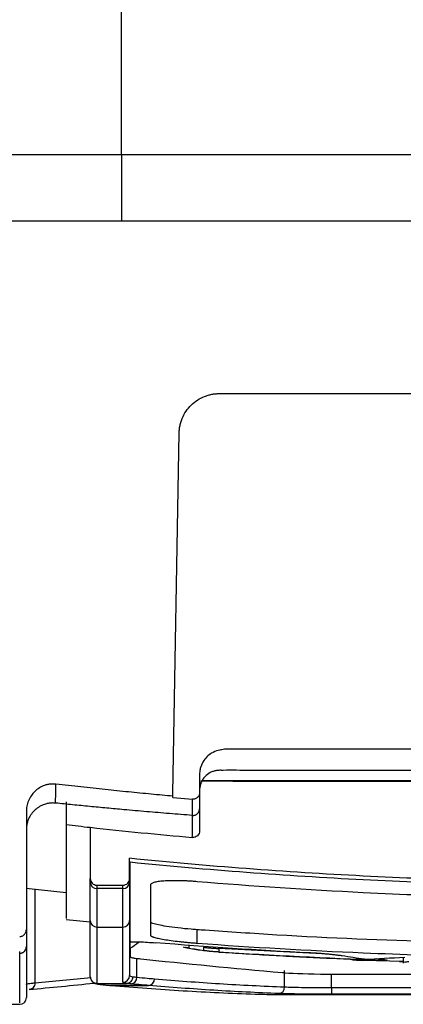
# Model space of a CAD drawing. Header units: millimetres. Extents: x -1111 to 1147, y -743 to 1146.
# Tile 157 of 203: x 211 to 240, y 670 to 744. Entities that reach past the tile are written whole.
import ezdxf

# ---------------------------------------------------------------- set-up
doc = ezdxf.new("R2010")
doc.units = ezdxf.units.MM

msp = doc.modelspace()

# ---------------------------------------------------------------- linework, layer by layer
at = {"color": 7, "linetype": 'Continuous', "lineweight": 25}
for p, q in [((226.445, 716.211), (283.101, 716.211)), ((222.973, 686.211), (223.445, 713.263)), ((284.483, 687.14), (225.063, 687.14)), ((284.374, 687.167), (225.17, 687.167)), ((227.473, 687.163), (227.473, 687.141)), ((227.473, 687.141), (282.073, 687.141)), ((281.073, 687.165), (228.473, 687.165)), ((222.973, 686.015), (222.973, 686.211)), ((222.973, 685.91), (224.432, 685.782)), ((211.973, 684.851), (211.973, 676.011)), ((216.773, 683.679), (216.773, 679.847)), ((219.723, 679.847), (219.723, 681.355)), ((219.723, 681.081), (219.773, 681.081)), ((211.957, 679.119), (214.968, 678.8)), ((217.273, 679.339), (219.223, 679.339)), ((219.223, 679.081), (217.273, 679.081)), ((214.966, 676.773), (216.773, 676.595)), ((217.273, 676.2), (219.223, 676.2)), ((224.782, 674.991), (224.782, 675.997)), ((219.773, 675.07), (219.773, 675.072)), ((211.973, 674.871), (211.973, 670.905)), ((224.167, 674.86), (224.167, 674.614)), ((225.301, 674.434), (225.301, 674.68)), ((226.407, 674.592), (226.409, 674.327)), ((220.266, 673.851), (220.477, 673.833)), ((220.266, 672.435), (220.266, 673.851)), ((238.838, 673.729), (238.132, 673.826)), ((239.978, 673.624), (240.262, 673.616)), ((240.262, 673.939), (240.262, 673.479)), ((231.356, 671.709), (231.356, 672.929)), ((217.274, 671.973), (219.5, 671.973)), ((217.834, 671.858), (218.28, 671.82)), ((218.323, 671.818), (218.281, 671.819)), ((218.323, 671.818), (221.152, 671.818)), ((218.323, 671.818), (218.323, 671.818)), ((221.152, 671.818), (218.323, 671.818)), ((219.5, 671.973), (219.5, 671.973)), ((221.152, 671.818), (221.152, 671.818)), ((234.864, 671.662), (234.864, 671.161)), ((234.864, 671.662), (274.683, 671.662)), ((231.581, 671.142), (277.961, 671.142)), ((231.581, 671.142), (277.96, 671.142)), ((274.683, 671.161), (234.864, 671.161)), ((208.273, 670.405), (211.473, 670.405))]:
    msp.add_line(p, q, dxfattribs=at)
at = {"color": 250, "linetype": 'Continuous', "lineweight": 25}
for p, q in [((212.616, 679.049), (212.616, 672.018)), ((234.183, 674.195), (226.407, 674.592)), ((240.262, 673.618), (237.259, 673.68)), ((238.223, 673.83), (238.952, 673.73)), ((234.864, 671.662), (234.864, 672.676)), ((218.323, 671.818), (218.28, 671.819))]:
    msp.add_line(p, q, dxfattribs=at)
at = {"color": 7, "linetype": 'Continuous', "lineweight": 25, "flags": 128}
for points in [[(219.723, 681.086), (219.729, 681.086), (219.736, 681.085), (219.742, 681.085), (219.748, 681.084), (219.754, 681.083), (219.761, 681.083), (219.767, 681.082), (219.773, 681.081)], [(216.839, 672.226), (216.839, 672.226), (216.839, 672.226), (216.839, 672.226), (217.009, 672.043), (217.138, 671.975), (217.349, 671.918), (217.855, 671.861)]]:
    msp.add_lwpolyline(points, dxfattribs=at)
at = {"color": 7, "linetype": 'Continuous', "lineweight": 25}
for centre, radius, start, end in [((228.223, 452.977), 234.188, 89.93884, 90.18349), ((217.27, 679.578), 0.496, 180.41324, 270.40736), ((219.227, 679.578), 0.496, 269.59264, 359.58676), ((217.271, 676.698), 0.498, 180.2552, 270.25294), ((219.225, 676.698), 0.498, 269.74706, 359.7448), ((219.223, 672.56), 0.5, 269.95405, 359.95398), ((219.781, 672.417), 0.485, 276.11516, 2.0488), ((221.101, 672.3), 0.484, 276.00549, 2.16871), ((221.101, 672.299), 0.484, 275.96554, 2.21219), ((230.88, 671.684), 0.476, 275.14372, 3.08556), ((211.473, 670.905), 0.5, 270, 0)]:
    msp.add_arc(centre, radius, start, end, dxfattribs=at)
at = {"color": 250, "linetype": 'Continuous', "lineweight": 25}
msp.add_arc((217.273, 672.472), 0.499, 209.49503, 270.12427, dxfattribs=at)
msp.add_ellipse((186.993, 1520.405), major_axis=(-0.785, 849.5), ratio=0.57735, start_param=3.192259, end_param=3.200865, dxfattribs=at)
at = {"color": 7, "linetype": 'Continuous', "lineweight": 25}
msp.add_ellipse((186.56, 1520.405), major_axis=(-0.785, 850), ratio=0.57701, start_param=3.192257, end_param=3.202176, dxfattribs=at)
for points in [[(219.102, 734.135), (219.102, 753.914), (219.102, 774.289), (219.102, 795.135)], [(219.102, 734.135), (219.102, 732.464), (219.102, 730.797), (219.102, 729.135)], [(214.164, 685.495), (214.173, 685.899), (214.181, 686.373), (214.19, 686.916)], [(222.973, 685.91), (222.973, 685.945), (222.973, 685.98), (222.973, 686.015)], [(224.435, 684.576), (224.434, 684.92), (224.433, 685.322), (224.432, 685.782)], [(224.973, 685.249), (224.973, 684.54), (224.973, 683.939), (224.973, 683.418)], [(214.973, 683.883), (215.573, 683.813), (216.173, 683.745), (216.773, 683.679)], [(216.773, 683.679), (219.322, 683.397), (221.875, 683.144), (224.429, 682.919)], [(219.773, 681.081), (225.587, 680.497), (237.244, 679.62), (254.773, 679.181), (272.302, 679.62), (283.959, 680.497), (289.773, 681.081)], [(216.773, 679.574), (216.773, 679.664), (216.773, 679.755), (216.773, 679.847)], [(216.773, 676.696), (216.773, 677.543), (216.773, 678.501), (216.773, 679.574)], [(219.723, 679.847), (219.723, 679.755), (219.723, 679.664), (219.723, 679.574)], [(219.723, 679.574), (219.723, 678.501), (219.723, 677.543), (219.723, 676.696)], [(217.273, 679.081), (217.273, 678.007), (217.273, 677.048), (217.273, 676.2)], [(219.223, 676.2), (219.223, 677.048), (219.223, 678.007), (219.223, 679.081)], [(221.282, 679.35), (221.282, 677.802), (221.282, 676.547), (221.282, 675.587)], [(216.773, 672.474), (216.773, 673.297), (216.773, 674.68), (216.773, 676.696)], [(219.723, 676.696), (219.723, 674.748), (219.723, 673.391), (219.723, 672.559)], [(217.273, 676.2), (217.273, 674.183), (217.273, 672.799), (217.273, 671.975)], [(219.223, 672.06), (219.223, 672.892), (219.223, 674.251), (219.223, 676.2)], [(219.773, 675.175), (219.773, 675.14), (219.773, 675.106), (219.773, 675.073)], [(219.773, 674.612), (219.773, 674.758), (219.773, 674.91), (219.773, 675.07)], [(233.21, 674.26), (229.36, 674.459), (225.512, 674.713), (221.669, 675.019)], [(224.027, 674.62), (223.851, 674.648), (223.755, 674.675), (223.755, 674.695)], [(225.161, 674.44), (224.783, 674.498), (224.405, 674.558), (224.027, 674.62)], [(226.391, 674.319), (226.391, 674.319), (226.392, 674.319), (226.393, 674.32)], [(238.544, 673.701), (234.491, 673.851), (230.441, 674.057), (226.393, 674.32)], [(237.343, 673.783), (236.785, 673.865), (236.226, 673.95), (235.667, 674.038)], [(237.343, 673.783), (238.351, 673.83), (239.358, 673.883), (240.365, 673.945)], [(238.542, 673.7), (238.543, 673.7), (238.543, 673.7), (238.544, 673.701)], [(238.838, 673.729), (238.879, 673.724), (238.901, 673.72), (238.901, 673.715)], [(219.5, 671.973), (219.315, 672.001), (219.223, 672.03), (219.223, 672.06)], [(219.723, 672.559), (219.723, 672.529), (219.805, 672.5), (219.969, 672.473)], [(219.969, 672.473), (220.05, 672.459), (220.149, 672.447), (220.266, 672.435)], [(211.973, 671.886), (211.973, 671.887), (211.973, 671.887), (211.973, 671.887)], [(212.616, 672.018), (212.616, 672.018), (212.616, 672.018), (212.616, 672.018)], [(219.833, 671.935), (219.701, 671.947), (219.59, 671.96), (219.5, 671.973)]]:
    msp.add_open_spline(points, degree=3, dxfattribs=at)
for points, knots in [([(134.436, 734.135), (136.061, 734.134), (139.204, 734.134), (143.759, 734.132), (147.99, 734.132), (151.893, 734.134), (158.069, 734.136), (166.312, 734.132), (176.936, 734.136), (187.365, 734.133), (196.779, 734.135), (204.976, 734.134), (212.039, 734.134), (216.748, 734.135), (219.102, 734.135)], [0, 0, 0, 0, 0.057667, 0.11156, 0.161618, 0.207784, 0.250004, 0.380674, 0.499999, 0.626445, 0.749996, 0.833292, 0.916659, 1, 1, 1, 1]), ([(219.102, 734.135), (220.514, 734.135), (223.34, 734.134), (227.578, 734.134), (231.817, 734.134), (236.053, 734.134), (242.367, 734.135), (250.839, 734.133), (261.268, 734.136), (271.892, 734.132), (280.991, 734.136), (289.072, 734.132), (296.119, 734.133), (301.119, 734.134), (303.768, 734.135)], [0, 0, 0, 0, 0.049996, 0.100015, 0.150037, 0.20004, 0.250004, 0.373555, 0.500001, 0.619326, 0.749997, 0.822558, 0.905981, 1, 1, 1, 1]), ([(219.102, 729.135), (217.41, 729.135), (214.138, 729.135), (209.4, 729.135), (205.004, 729.135), (199.044, 729.135), (191.603, 729.135), (182.504, 729.135), (173.47, 729.135), (165.472, 729.135), (158.457, 729.135), (152.376, 729.135), (148.21, 729.135), (146.069, 729.135)], [0, 0, 0, 0, 0.0694882, 0.1343179, 0.1944892, 0.2500027, 0.3789703, 0.5000004, 0.623658, 0.7499959, 0.8286478, 0.9119819, 1, 1, 1, 1]), ([(291.342, 729.135), (290.061, 729.135), (287.538, 729.135), (283.811, 729.135), (280.202, 729.135), (276.711, 729.135), (271.388, 729.135), (264.245, 729.135), (255.31, 729.135), (246.303, 729.135), (237.485, 729.135), (228.354, 729.135), (222.331, 729.135), (219.102, 729.135)], [0, 0, 0, 0, 0.053269, 0.104904, 0.154905, 0.203271, 0.250005, 0.376063, 0.5, 0.621001, 0.749998, 0.865998, 1, 1, 1, 1]), ([(223.445, 713.263), (223.447, 713.317), (223.45, 713.424), (223.466, 713.583), (223.49, 713.741), (223.522, 713.897), (223.563, 714.051), (223.612, 714.203), (223.722, 714.491), (223.936, 714.896), (224.326, 715.363), (224.799, 715.745), (225.246, 715.973), (225.615, 716.099), (225.887, 716.163), (226.164, 716.204), (226.351, 716.208), (226.445, 716.211)], [0, 0, 0, 0, 0.035387, 0.070515, 0.105476, 0.140362, 0.175265, 0.21028, 0.245496, 0.376974, 0.507436, 0.636584, 0.764712, 0.823941, 0.882523, 0.941021, 1, 1, 1, 1]), ([(284.573, 686.282), (284.572, 686.383), (284.572, 686.576), (284.572, 686.857), (284.572, 687.116), (284.572, 687.355), (284.572, 687.573), (284.574, 687.771), (284.553, 687.947), (284.521, 688.101), (284.445, 688.36), (284.277, 688.699), (283.951, 689.063), (283.536, 689.338), (283.172, 689.458), (282.879, 689.513), (282.65, 689.54), (282.31, 689.535), (281.86, 689.537), (281.3, 689.536), (280.629, 689.537), (279.849, 689.536), (278.626, 689.536), (277.061, 689.536), (275.255, 689.536), (273.639, 689.536), (272.215, 689.536), (269.819, 689.536), (266.498, 689.536), (262.296, 689.535), (258.42, 689.535), (254.517, 689.535), (250.531, 689.535), (246.41, 689.536), (242.454, 689.536), (239.184, 689.536), (236.554, 689.536), (234.52, 689.536), (232.515, 689.536), (230.893, 689.536), (229.68, 689.537), (228.902, 689.537), (228.233, 689.537), (227.673, 689.537), (227.224, 689.536), (226.883, 689.539), (226.653, 689.51), (226.359, 689.453), (225.995, 689.33), (225.582, 689.051), (225.26, 688.684), (225.094, 688.343), (225.02, 688.081), (224.989, 687.924), (224.971, 687.747), (224.974, 687.551), (224.974, 687.337), (224.974, 687.103), (224.974, 686.851), (224.974, 686.581), (224.974, 686.394), (224.973, 686.298)], [0, 0, 0, 0, 0.004872, 0.00941, 0.013614, 0.017483, 0.021016, 0.024213, 0.027078, 0.029611, 0.031811, 0.040156, 0.047575, 0.054844, 0.063329, 0.065172, 0.068717, 0.073969, 0.080926, 0.089586, 0.099949, 0.112015, 0.125785, 0.156647, 0.184561, 0.209528, 0.231548, 0.25062, 0.320608, 0.385549, 0.445443, 0.50029, 0.566542, 0.630237, 0.691377, 0.74996, 0.781868, 0.81331, 0.844285, 0.874795, 0.888515, 0.900544, 0.910881, 0.919527, 0.926482, 0.931742, 0.935309, 0.937184, 0.945689, 0.952955, 0.960365, 0.968707, 0.970982, 0.973557, 0.976429, 0.979601, 0.983076, 0.986854, 0.990935, 0.995317, 1, 1, 1, 1]), ([(284.573, 685.038), (284.572, 685.238), (284.572, 685.572), (284.572, 685.994), (284.572, 686.271), (284.572, 686.438), (284.572, 686.573), (284.555, 686.706), (284.518, 686.869), (284.427, 687.132), (284.264, 687.398), (284.022, 687.628), (283.813, 687.767), (283.583, 687.871), (283.381, 687.925), (283.215, 687.948), (283.109, 687.954), (282.984, 687.953), (282.471, 687.954), (281.535, 687.953), (280.199, 687.953), (278.087, 687.953), (274.955, 687.953), (268.913, 687.953), (262.106, 687.953), (253.923, 687.953), (246.609, 687.953), (239.904, 687.953), (234.73, 687.953), (231.386, 687.954), (228.741, 687.953), (227.364, 687.955), (226.618, 687.954), (226.492, 687.955), (226.366, 687.952), (226.2, 687.933), (225.998, 687.884), (225.69, 687.753), (225.351, 687.499), (225.122, 687.141), (225.013, 686.826), (224.975, 686.606), (224.973, 686.428), (224.973, 686.261), (224.973, 685.815), (224.973, 685.409), (224.973, 685.075)], [0, 0, 0, 0, 0.009354, 0.015628, 0.019744, 0.022347, 0.02344, 0.026031, 0.028626, 0.031257, 0.039028, 0.042887, 0.046816, 0.050723, 0.054636, 0.056594, 0.058545, 0.059586, 0.062451, 0.082566, 0.103402, 0.124959, 0.18143, 0.249976, 0.407724, 0.500017, 0.632938, 0.75006, 0.813825, 0.87508, 0.906597, 0.937589, 0.939539, 0.941496, 0.943517, 0.945402, 0.949303, 0.953218, 0.960979, 0.968752, 0.97267, 0.976566, 0.979112, 0.981023, 0.984368, 1, 1, 1, 1]), ([(214.19, 686.916), (214.149, 686.92), (214.067, 686.928), (213.943, 686.929), (213.818, 686.923), (213.693, 686.909), (213.569, 686.887), (213.447, 686.856), (213.234, 686.789), (212.934, 686.645), (212.606, 686.387), (212.327, 686.057), (212.158, 685.746), (212.06, 685.469), (212.01, 685.265), (211.979, 685.059), (211.975, 684.92), (211.973, 684.851)], [0, 0, 0, 0, 0.035159, 0.07064, 0.106389, 0.142349, 0.178461, 0.214662, 0.250892, 0.370681, 0.500273, 0.612696, 0.749835, 0.813195, 0.875058, 0.937724, 1, 1, 1, 1]), ([(222.973, 686.015), (222.429, 686.065), (221.32, 686.166), (219.626, 686.331), (217.869, 686.51), (216.05, 686.705), (214.817, 686.845), (214.19, 686.916)], [0, 0, 0, 0, 0.185569, 0.378352, 0.57835, 0.785566, 1, 1, 1, 1]), ([(224.973, 686.298), (224.973, 686.28), (224.971, 686.212), (224.944, 686.107), (224.887, 686.001), (224.819, 685.919), (224.736, 685.853), (224.637, 685.805), (224.534, 685.78), (224.466, 685.782), (224.432, 685.782)], [0, 0, 0, 0, 0.0664054, 0.2506459, 0.3873497, 0.4997837, 0.6328486, 0.7618506, 0.8847137, 1, 1, 1, 1]), ([(224.973, 686.298), (224.973, 686.225), (224.973, 686.077), (224.973, 685.865), (224.973, 685.658), (224.973, 685.456), (224.973, 685.26), (224.973, 685.137), (224.973, 685.075)], [0, 0, 0, 0, 0.158267, 0.319893, 0.484879, 0.653225, 0.824932, 1, 1, 1, 1]), ([(214.164, 685.495), (214.118, 685.498), (214.025, 685.506), (213.886, 685.504), (213.748, 685.493), (213.611, 685.473), (213.475, 685.443), (213.253, 685.377), (212.955, 685.243), (212.618, 684.993), (212.338, 684.681), (212.154, 684.356), (212.044, 684.051), (211.984, 683.778), (211.977, 683.593), (211.973, 683.499)], [0, 0, 0, 0, 0.042044, 0.083689, 0.125138, 0.166598, 0.208275, 0.250372, 0.375078, 0.500003, 0.624693, 0.749606, 0.833295, 0.916215, 1, 1, 1, 1]), ([(224.435, 684.576), (223.862, 684.62), (222.718, 684.71), (221.005, 684.852), (219.437, 684.989), (218.013, 685.12), (216.73, 685.24), (215.447, 685.369), (214.592, 685.453), (214.164, 685.495)], [0, 0, 0, 0, 0.167189, 0.333855, 0.5, 0.625081, 0.749996, 0.874998, 1, 1, 1, 1]), ([(214.97, 685.587), (214.97, 685.505), (214.971, 685.341), (214.971, 685.106), (214.971, 684.88), (214.972, 684.663), (214.972, 684.454), (214.972, 684.254), (214.973, 684.063), (214.973, 683.943), (214.973, 683.883)], [0, 0, 0, 0, 0.125002, 0.250002, 0.375003, 0.500002, 0.625002, 0.750001, 0.875001, 1, 1, 1, 1]), ([(224.435, 684.576), (224.457, 684.575), (224.501, 684.573), (224.569, 684.582), (224.635, 684.6), (224.7, 684.627), (224.76, 684.663), (224.824, 684.715), (224.932, 684.836), (224.956, 684.974), (224.973, 685.075)], [0, 0, 0, 0, 0.080111, 0.162722, 0.247132, 0.332537, 0.418074, 0.502874, 0.636145, 1, 1, 1, 1]), ([(214.973, 683.883), (214.973, 682.721), (214.973, 680.398), (214.973, 678.202), (214.973, 676.914), (214.973, 676.867), (214.973, 676.846)], [0, 0, 0, 0, 0.263076, 0.526153, 0.789237, 1, 1, 1, 1]), ([(224.973, 683.418), (224.973, 683.278), (224.912, 683.142), (224.71, 682.956), (224.568, 682.907), (224.429, 682.919)], [0, 0, 0, 0, 0.5, 0.5, 1, 1, 1, 1]), ([(289.823, 681.355), (283.993, 680.765), (272.319, 679.88), (254.773, 679.438), (237.227, 679.88), (225.553, 680.765), (219.723, 681.355)], [-0.000717, -0.000717, -0.000717, -0.000717, 0.25, 0.5, 0.75, 1.000717, 1.000717, 1.000717, 1.000717]), ([(219.773, 675.175), (219.773, 675.576), (219.773, 676.561), (219.773, 678.509), (219.773, 680.171), (219.773, 681.081)], [0, 0, 0, 0, 0.2270884, 0.4770884, 0.7270884, 0.7270884, 0.7270884, 0.7270884]), ([(216.773, 679.847), (216.773, 679.714), (216.826, 679.583), (217.01, 679.395), (217.14, 679.339), (217.273, 679.339)], [0, 0, 0, 0, 0.5, 0.5, 1, 1, 1, 1]), ([(219.223, 679.339), (219.356, 679.339), (219.486, 679.395), (219.67, 679.583), (219.723, 679.714), (219.723, 679.847)], [0, 0, 0, 0, 0.5, 0.5, 1, 1, 1, 1]), ([(224.782, 679.603), (224.724, 679.607), (224.609, 679.617), (224.436, 679.629), (224.265, 679.64), (224.096, 679.65), (223.929, 679.658), (223.763, 679.665), (223.599, 679.671), (223.277, 679.678), (222.818, 679.679), (222.286, 679.655), (221.847, 679.609), (221.579, 679.552), (221.425, 679.497), (221.343, 679.452), (221.292, 679.403), (221.285, 679.368), (221.282, 679.35)], [0, 0, 0, 0, 0.031667, 0.063085, 0.094332, 0.125487, 0.15663, 0.187839, 0.219194, 0.250773, 0.375469, 0.500258, 0.624886, 0.749845, 0.812543, 0.874733, 0.937019, 1, 1, 1, 1]), ([(254.772, 678.345), (248.929, 678.345), (238.921, 678.59), (228.934, 679.254), (224.782, 679.603)], [0.500022, 0.500022, 0.500022, 0.500022, 0.75, 0.9282563, 0.9282563, 0.9282563, 0.9282563]), ([(217.273, 679.339), (217.273, 679.282), (217.273, 679.226), (217.273, 679.169), (217.273, 679.14), (217.273, 679.111), (217.273, 679.081)], [0, 0, 0, 0, 0.001, 0.001, 0.001, 0.001521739, 0.001521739, 0.001521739, 0.001521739]), ([(219.223, 679.081), (219.223, 679.137), (219.223, 679.194), (219.223, 679.25), (219.223, 679.28), (219.223, 679.31), (219.223, 679.339)], [0, 0, 0, 0, 0.001, 0.001, 0.001, 0.001521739, 0.001521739, 0.001521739, 0.001521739]), ([(224.782, 675.998), (224.637, 676.009), (223.799, 676.072), (223.003, 676.167), (222.026, 676.322), (221.678, 676.399), (221.345, 676.514), (221.306, 676.555), (221.291, 676.595), (221.291, 676.595)], [0.64733674, 0.64733674, 0.64733674, 0.64733674, 0.65166476, 0.67236806, 0.67236806, 0.69049425, 0.69049425, 0.70219771, 0.70219946, 0.70219946, 0.70219946, 0.70219946]), ([(211.473, 675.49), (211.494, 675.491), (211.537, 675.492), (211.6, 675.506), (211.674, 675.531), (211.757, 675.577), (211.835, 675.647), (211.897, 675.728), (211.94, 675.816), (211.968, 675.912), (211.971, 675.978), (211.973, 676.011)], [0, 0, 0, 0, 0.077084, 0.154889, 0.234914, 0.36582, 0.501572, 0.622671, 0.747937, 0.873227, 1, 1, 1, 1]), ([(211.973, 676.011), (211.973, 675.92), (211.973, 675.74), (211.973, 675.477), (211.973, 675.222), (211.973, 674.973), (211.973, 674.813), (211.973, 674.733)], [0, 0, 0, 0, 0.200002, 0.400001, 0.599999, 0.799998, 1, 1, 1, 1]), ([(254.772, 674.902), (246.768, 674.936), (236.961, 675.167), (226.979, 675.846), (224.982, 675.983), (224.782, 675.998)], [0.7021995, 0.7021995, 0.7021995, 0.7021995, 0.9404274, 0.9940428, 1, 1, 1, 1]), ([(219.773, 675.073), (219.791, 675.079), (219.82, 675.085), (219.902, 675.094), (219.956, 675.097), (220.143, 675.102), (220.308, 675.099), (220.666, 675.086), (220.863, 675.075), (221.26, 675.05), (221.465, 675.035), (221.669, 675.019)], [0, 0, 0, 0, 0.125, 0.125, 0.25, 0.25, 0.5, 0.5, 0.75, 0.75, 1, 1, 1, 1]), ([(221.282, 675.587), (221.283, 675.581), (221.285, 675.568), (221.302, 675.548), (221.33, 675.527), (221.368, 675.505), (221.417, 675.483), (221.477, 675.461), (221.606, 675.418), (221.853, 675.355), (222.292, 675.271), (222.823, 675.189), (223.332, 675.126), (223.763, 675.079), (224.097, 675.047), (224.437, 675.017), (224.667, 674.999), (224.782, 674.991)], [0, 0, 0, 0, 0.036062, 0.071854, 0.107489, 0.143079, 0.178739, 0.214583, 0.250723, 0.375444, 0.500215, 0.625071, 0.749835, 0.812747, 0.875004, 0.937217, 1, 1, 1, 1]), ([(211.473, 674.231), (211.495, 674.232), (211.538, 674.234), (211.602, 674.247), (211.665, 674.268), (211.724, 674.297), (211.778, 674.334), (211.826, 674.376), (211.884, 674.441), (211.933, 674.526), (211.967, 674.632), (211.971, 674.698), (211.973, 674.733)], [0, 0, 0, 0, 0.082168, 0.16574, 0.249928, 0.333906, 0.416853, 0.498007, 0.578384, 0.745718, 0.867615, 1, 1, 1, 1]), ([(219.773, 674.612), (219.773, 674.395), (219.773, 674.188), (219.773, 673.932), (219.926, 673.885), (224.049, 673.447), (227.456, 673.117), (231.257, 672.784), (231.944, 672.721), (233.341, 672.676), (234.747, 672.672), (236.933, 672.672), (239.002, 672.672), (241.072, 672.672)], [0.615279, 0.615279, 0.615279, 0.615279, 0.7000946, 0.7000946, 0.7194352, 0.7194352, 0.9085372, 0.9085372, 0.9121455, 0.9448189, 0.9477666, 0.9477666, 1, 1, 1, 1]), ([(224.167, 674.614), (224.146, 674.618), (224.105, 674.625), (224.056, 674.634), (224.016, 674.643), (223.971, 674.654), (223.933, 674.668), (223.923, 674.678), (223.923, 674.682), (223.923, 674.682)], [0, 0, 0, 0, 0.1385628, 0.2681156, 0.3886582, 0.5001904, 0.7581349, 0.9991351, 1, 1, 1, 1]), ([(224.167, 674.614), (224.356, 674.584), (224.734, 674.523), (225.112, 674.464), (225.301, 674.434)], [0, 0, 0, 0, 0.499847, 1, 1, 1, 1]), ([(224.782, 674.991), (228.937, 674.688), (238.926, 674.111), (248.932, 673.899), (254.772, 673.899)], [0.500022, 0.500022, 0.500022, 0.500022, 0.678322, 0.9283, 0.9283, 0.9283, 0.9283]), ([(226.393, 674.32), (226.153, 674.335), (225.911, 674.354), (225.486, 674.396), (225.299, 674.418), (225.161, 674.44)], [0, 0, 0, 0, 0.5, 0.5, 1, 1, 1, 1]), ([(225.301, 674.68), (225.363, 674.672), (225.472, 674.66), (225.643, 674.645), (225.781, 674.633), (225.929, 674.622), (226.136, 674.608), (226.298, 674.598), (226.407, 674.592)], [0, 0, 0, 0, 0.000263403, 0.000395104, 0.000526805, 0.000658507, 0.000790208, 0.001053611, 0.001053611, 0.001053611, 0.001053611]), ([(226.409, 674.327), (226.37, 674.329), (226.291, 674.334), (226.169, 674.343), (226.042, 674.353), (225.912, 674.365), (225.761, 674.379), (225.598, 674.395), (225.433, 674.415), (225.345, 674.428), (225.301, 674.434)], [0, 0, 0, 0, 0.089123, 0.183736, 0.28384, 0.389438, 0.500528, 0.666994, 0.833485, 1, 1, 1, 1]), ([(226.409, 674.327), (227.084, 674.284), (228.433, 674.198), (230.457, 674.081), (232.481, 673.973), (234.505, 673.875), (236.528, 673.786), (237.878, 673.734), (238.552, 673.708)], [0, 0, 0, 0, 0.1667948, 0.3335336, 0.50022, 0.6668575, 0.8334496, 1, 1, 1, 1]), ([(219.723, 673.972), (219.723, 673.951), (219.769, 673.93), (219.905, 673.899), (219.963, 673.889), (220.098, 673.869), (220.177, 673.86), (220.266, 673.851)], [0, 0, 0, 0, 0.5, 0.5, 0.75, 0.75, 1, 1, 1, 1]), ([(235.667, 674.038), (235.632, 674.043), (235.561, 674.054), (235.445, 674.07), (235.322, 674.086), (235.191, 674.102), (235.053, 674.117), (234.908, 674.133), (234.755, 674.148), (234.543, 674.167), (234.268, 674.191), (233.924, 674.217), (233.571, 674.24), (233.331, 674.253), (233.21, 674.26)], [0, 0, 0, 0, 0.062972, 0.125357, 0.187384, 0.249281, 0.311283, 0.373618, 0.436516, 0.500195, 0.626124, 0.750228, 0.874267, 1, 1, 1, 1]), ([(237.259, 673.677), (237.148, 673.68), (236.98, 673.688), (236.783, 673.7), (236.654, 673.71), (236.565, 673.718), (236.508, 673.724), (236.46, 673.731), (236.419, 673.739), (236.408, 673.744), (236.408, 673.747)], [-0.000000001, -0.000000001, -0.000000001, -0.000000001, 0.000332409, 0.000498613, 0.000664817, 0.000831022, 0.000914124, 0.000997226, 0.001163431, 0.001329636, 0.001329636, 0.001329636, 0.001329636]), ([(238.952, 673.73), (239.004, 673.724), (239.035, 673.718), (239.047, 673.707), (239.028, 673.703), (238.945, 673.697), (238.881, 673.695), (238.726, 673.695), (238.635, 673.697), (238.544, 673.701)], [0, 0, 0, 0, 0.25, 0.25, 0.5, 0.5, 0.75, 0.75, 1, 1, 1, 1]), ([(238.901, 673.715), (238.9, 673.714), (238.898, 673.712), (238.884, 673.709), (238.862, 673.707), (238.831, 673.706), (238.795, 673.705), (238.752, 673.704), (238.706, 673.705), (238.656, 673.705), (238.604, 673.706), (238.57, 673.707), (238.552, 673.708)], [0, 0, 0, 0, 0.105265, 0.2093387, 0.3122285, 0.4139422, 0.5144879, 0.613874, 0.7121091, 0.8092022, 0.9051626, 1, 1, 1, 1]), ([(216.773, 672.474), (216.773, 672.342), (216.827, 672.213), (217.012, 672.029), (217.143, 671.975), (217.273, 671.975)], [0, 0, 0, 0, 0.5, 0.5, 1, 1, 1, 1]), ([(216.834, 672.236), (216.834, 672.235), (216.836, 672.232), (216.838, 672.229), (216.839, 672.227), (216.839, 672.227), (216.839, 672.226)], [0, 0, 0, 0, 0.485736, 0.869669, 0.972278, 1, 1, 1, 1]), ([(219.5, 671.973), (219.559, 671.975), (219.618, 671.988), (219.701, 672.024), (219.727, 672.038), (219.782, 672.078), (219.807, 672.099), (219.872, 672.169), (219.905, 672.221), (219.953, 672.337), (219.968, 672.401), (219.969, 672.473)], [0, 0, 0, 0, 0.25, 0.25, 0.375, 0.375, 0.5, 0.5, 0.75, 0.75, 1, 1, 1, 1]), ([(220.266, 672.435), (220.528, 672.411), (220.79, 672.387), (221.052, 672.364), (221.23, 672.348), (221.407, 672.333), (221.585, 672.318)], [0, 0, 0, 0, 0.00157398, 0.00157398, 0.00157398, 0.002640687, 0.002640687, 0.002640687, 0.002640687]), ([(221.585, 672.318), (222.399, 672.25), (223.213, 672.183), (224.841, 672.064), (225.655, 672.008), (228.098, 671.856), (229.727, 671.773), (231.356, 671.709)], [0, 0, 0, 0, 0.25, 0.25, 0.5, 0.5, 1, 1, 1, 1]), ([(211.973, 671.887), (211.978, 671.897), (211.986, 671.909), (212.041, 671.932), (212.082, 671.943), (212.191, 671.965), (212.258, 671.976), (212.379, 671.992), (212.422, 671.997), (212.514, 672.008), (212.565, 672.013), (212.616, 672.018)], [0, 0, 0, 0, 0.25, 0.25, 0.5, 0.5, 0.75, 0.75, 0.875, 0.875, 1, 1, 1, 1]), ([(212.616, 672.018), (212.619, 671.884), (212.573, 671.753), (212.413, 671.568), (212.297, 671.515), (212.181, 671.519)], [0, 0, 0, 0, 0.5, 0.5, 1, 1, 1, 1]), ([(217.273, 671.975), (217.273, 671.975), (217.274, 671.974), (217.274, 671.973), (217.274, 671.973), (217.274, 671.973), (217.274, 671.973)], [0, 0, 0, 0, 0.00003532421, 0.00003532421, 0.00003532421, 0.00003538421, 0.00003538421, 0.00003538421, 0.00003538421]), ([(217.274, 671.973), (217.286, 671.952), (217.33, 671.932), (217.531, 671.892), (217.688, 671.874), (217.878, 671.857)], [0, 0, 0, 0, 0.5, 0.5, 1, 1, 1, 1]), ([(217.878, 671.857), (217.867, 671.856), (217.852, 671.856), (217.838, 671.858), (217.834, 671.859)], [0, 0, 0, 0, 0.7776178, 1, 1, 1, 1]), ([(217.878, 671.857), (217.929, 671.852), (217.98, 671.848), (218.031, 671.843), (218.128, 671.835), (218.226, 671.826), (218.323, 671.818)], [0, 0, 0, 0, 0.0003069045, 0.0003069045, 0.0003069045, 0.0008904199, 0.0008904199, 0.0008904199, 0.0008904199]), ([(218.323, 671.818), (219.224, 671.743), (220.125, 671.67), (221.928, 671.539), (222.829, 671.48), (224.633, 671.372), (225.534, 671.324), (227.338, 671.238), (228.239, 671.203), (229.141, 671.171)], [0, 0, 0, 0, 0.25, 0.25, 0.5, 0.5, 0.75, 0.75, 1, 1, 1, 1]), ([(221.152, 671.818), (220.974, 671.833), (220.796, 671.849), (220.619, 671.864), (220.357, 671.887), (220.095, 671.911), (219.833, 671.935)], [0.000000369, 0.000000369, 0.000000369, 0.000000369, 0.001067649, 0.001067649, 0.001067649, 0.002642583, 0.002642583, 0.002642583, 0.002642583]), ([(230.923, 671.209), (229.294, 671.272), (227.665, 671.356), (225.222, 671.508), (224.408, 671.564), (222.78, 671.684), (221.966, 671.75), (221.152, 671.818)], [0, 0, 0, 0, 0.5, 0.5, 0.75, 0.75, 1, 1, 1, 1]), ([(231.356, 671.709), (231.535, 671.702), (231.749, 671.695), (232.246, 671.683), (232.533, 671.678), (232.99, 671.672), (233.148, 671.67), (233.475, 671.667), (233.645, 671.666), (234.157, 671.663), (234.506, 671.662), (234.864, 671.662)], [0, 0, 0, 0, 0.25, 0.25, 0.5, 0.5, 0.625, 0.625, 0.75, 0.75, 1, 1, 1, 1]), ([(229.141, 671.171), (229.273, 671.166), (229.419, 671.162), (229.76, 671.155), (229.954, 671.152), (230.384, 671.147), (230.609, 671.145), (231.085, 671.143), (231.334, 671.142), (231.581, 671.142)], [0, 0, 0, 0, 0.25, 0.25, 0.5, 0.5, 0.75, 0.75, 1, 1, 1, 1]), ([(234.864, 671.161), (234.462, 671.161), (234.07, 671.162), (233.494, 671.166), (233.303, 671.167), (232.936, 671.17), (232.758, 671.172), (232.244, 671.178), (231.923, 671.183), (231.364, 671.195), (231.124, 671.201), (230.923, 671.209)], [0, 0, 0, 0, 0.25, 0.25, 0.375, 0.375, 0.5, 0.5, 0.75, 0.75, 1, 1, 1, 1])]:
    msp.add_open_spline(points, degree=3, knots=knots, dxfattribs=at)
at = {"color": 250, "linetype": 'Continuous', "lineweight": 25}
for points, knots in [([(224.429, 682.919), (224.429, 682.93), (224.43, 683.066), (224.431, 683.345), (224.432, 683.855), (224.434, 684.274), (224.434, 684.556), (224.435, 684.576)], [0, 0, 0, 0, 0.022858, 0.285697, 0.559287, 0.969701, 1, 1, 1, 1]), ([(219.773, 674.612), (219.981, 674.758), (220.199, 674.912), (220.401, 675.085), (220.409, 675.093)], [0, 0, 0, 0, 0.956692, 1, 1, 1, 1]), ([(211.473, 670.528), (211.473, 670.529), (211.473, 670.532), (211.473, 671.741), (211.473, 673.493), (211.473, 674.369)], [0, 0, 0, 0, 0.2491911, 0.6245955, 1, 1, 1, 1]), ([(240.273, 673.558), (240.269, 673.56), (240.24, 673.572), (240.357, 673.591), (240.567, 673.604), (240.671, 673.61)], [0, 0, 0, 0, 0.059622, 0.529473, 1, 1, 1, 1])]:
    msp.add_open_spline(points, degree=3, knots=knots, dxfattribs=at)

doc.saveas('drawing.dxf')
